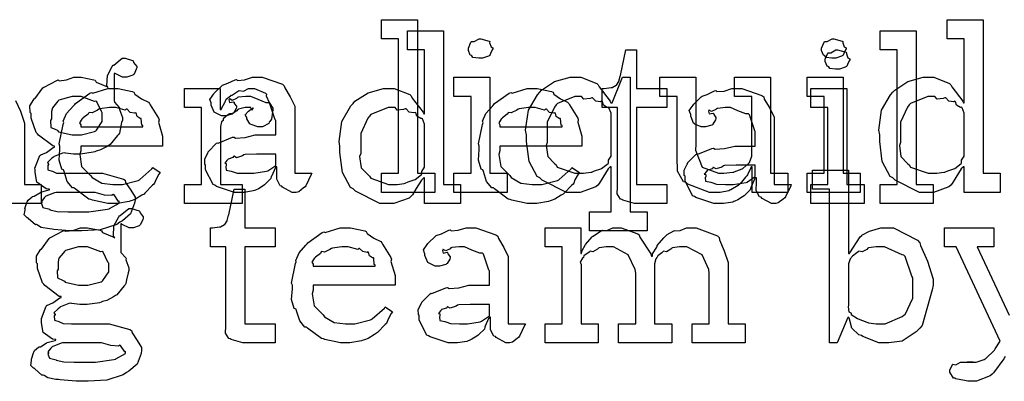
# Model space of a CAD drawing. Extents: x 0 to 8.5, y 0 to 11.
# Tile 247 of 256: x 5.889 to 6.601, y 6.171 to 6.433. Entities that reach past the tile are written whole.
import ezdxf

# ---------------------------------------------------------------- set-up
doc = ezdxf.new("R2010")
doc.units = 0
doc.layers.get('0').update_dxf_attribs({"linetype": 'CONTINUOUS'})

msp = doc.modelspace()

# ---------------------------------------------------------------- linework, layer by layer
at = {"color": 0}
for points in [[(6.15039, 6.3214), (6.16276, 6.3214), (6.16276, 6.41862), (6.15039, 6.41862), (6.15039, 6.43251), (6.17643, 6.43251), (6.17643, 6.3214), (6.18881, 6.3214), (6.18881, 6.30751), (6.15039, 6.30751), (6.15039, 6.3214)], [(6.54574, 6.30751), (6.53933, 6.30751), (6.52175, 6.3164), (6.52013, 6.31814), (6.51818, 6.31907), (6.51243, 6.33003), (6.51058, 6.3444), (6.51058, 6.34918), (6.50988, 6.35254), (6.51188, 6.36697), (6.5185, 6.37825), (6.52013, 6.37999), (6.52143, 6.38157), (6.53087, 6.38775), (6.54199, 6.39085), (6.54574, 6.39085), (6.54981, 6.39085), (6.56099, 6.38633), (6.56201, 6.38542), (6.56272, 6.38385), (6.57064, 6.37369), (6.57113, 6.3724), (6.57178, 6.3724), (6.57178, 6.41862), (6.5594, 6.41862), (6.5594, 6.43251), (6.58544, 6.43251), (6.58544, 6.3214), (6.59782, 6.3214), (6.59782, 6.30751), (6.57178, 6.30751), (6.57178, 6.32617), (6.57113, 6.32617), (6.56956, 6.32454), (6.56575, 6.31847), (6.56304, 6.31392), (6.56201, 6.31293), (6.56065, 6.31158), (6.54943, 6.30751), (6.54574, 6.30751)], [(6.15549, 6.29949), (6.14908, 6.29949), (6.13151, 6.30838), (6.12989, 6.31011), (6.12793, 6.31104), (6.12218, 6.322), (6.12033, 6.33637), (6.12033, 6.34115), (6.11963, 6.34451), (6.12164, 6.35894), (6.12825, 6.37022), (6.12989, 6.37196), (6.13118, 6.37354), (6.14063, 6.37972), (6.15175, 6.38282), (6.15549, 6.38282), (6.15956, 6.38282), (6.17074, 6.37831), (6.17176, 6.37739), (6.17247, 6.37582), (6.18039, 6.36567), (6.18088, 6.36436), (6.18153, 6.36436), (6.18153, 6.4106), (6.16917, 6.4106), (6.16917, 6.42449), (6.19521, 6.42449), (6.19521, 6.31337), (6.20757, 6.31337), (6.20757, 6.29949), (6.18153, 6.29949), (6.18153, 6.31814), (6.18088, 6.31814), (6.17931, 6.31651), (6.17551, 6.31044), (6.17279, 6.30588), (6.17176, 6.3049), (6.17042, 6.30354), (6.15918, 6.29949), (6.15549, 6.29949)], [(6.51096, 6.31337), (6.52333, 6.31337), (6.52333, 6.4106), (6.51096, 6.4106), (6.51096, 6.42449), (6.537, 6.42449), (6.537, 6.31337), (6.54937, 6.31337), (6.54937, 6.29949), (6.51096, 6.29949), (6.51096, 6.31337)], [(6.22206, 6.40474), (6.22065, 6.40474), (6.21647, 6.40522), (6.21565, 6.40642), (6.21533, 6.40668), (6.21457, 6.40685), (6.21317, 6.41032), (6.21317, 6.41146), (6.21317, 6.41189), (6.21317, 6.41189), (6.21496, 6.41635), (6.21533, 6.41667), (6.21533, 6.41667), (6.21729, 6.41667), (6.22086, 6.41862), (6.22206, 6.41862), (6.22206, 6.41862), (6.22819, 6.41699), (6.22857, 6.41667), (6.22846, 6.41581), (6.22954, 6.41297), (6.23096, 6.41217), (6.23096, 6.41189), (6.23096, 6.41146), (6.23042, 6.41069), (6.22922, 6.40804), (6.22879, 6.4069), (6.22857, 6.40668), (6.22765, 6.40619), (6.22342, 6.40474), (6.22206, 6.40474)], [(6.47743, 6.40474), (6.47601, 6.40474), (6.47185, 6.40522), (6.47103, 6.40642), (6.47071, 6.40668), (6.46994, 6.40685), (6.46853, 6.41032), (6.46853, 6.41146), (6.46853, 6.41189), (6.46853, 6.41189), (6.47032, 6.41635), (6.47071, 6.41667), (6.47071, 6.41667), (6.47265, 6.41667), (6.47624, 6.41862), (6.47743, 6.41862), (6.47743, 6.41862), (6.48356, 6.41699), (6.48394, 6.41667), (6.48383, 6.41581), (6.48492, 6.41297), (6.48633, 6.41217), (6.48633, 6.41189), (6.48633, 6.41146), (6.48579, 6.41069), (6.4846, 6.40804), (6.48415, 6.4069), (6.48394, 6.40668), (6.48301, 6.40619), (6.47879, 6.40474), (6.47743, 6.40474)], [(6.33637, 6.29949), (6.33333, 6.29949), (6.32476, 6.30203), (6.32422, 6.30251), (6.32319, 6.30279), (6.32081, 6.30647), (6.32096, 6.31168), (6.32096, 6.31337), (6.32096, 6.36893), (6.3099, 6.36893), (6.3099, 6.38282), (6.31142, 6.38282), (6.31142, 6.38282), (6.31651, 6.38336), (6.31685, 6.38346), (6.31717, 6.38351), (6.3201, 6.38504), (6.32032, 6.38519), (6.32032, 6.38519), (6.32194, 6.38775), (6.32206, 6.38803), (6.32206, 6.38803), (6.32303, 6.39176), (6.32314, 6.39214), (6.32704, 6.4106), (6.33464, 6.4106), (6.33464, 6.38282), (6.35678, 6.38282), (6.35678, 6.36893), (6.33464, 6.36893), (6.33464, 6.31337), (6.35678, 6.31337), (6.35678, 6.29949), (6.35579, 6.29949), (6.35357, 6.29949), (6.35286, 6.29949), (6.35161, 6.29949), (6.34879, 6.29949), (6.34788, 6.29949), (6.34646, 6.29949), (6.34326, 6.29949), (6.34224, 6.29949), (6.34076, 6.29949), (6.33746, 6.29949), (6.33637, 6.29949)], [(6.48014, 6.39671), (6.47874, 6.39671), (6.47456, 6.39719), (6.47374, 6.39839), (6.47342, 6.39865), (6.47265, 6.39882), (6.47125, 6.40229), (6.47125, 6.40343), (6.47125, 6.40386), (6.47125, 6.40386), (6.47304, 6.40831), (6.47342, 6.40864), (6.47342, 6.40864), (6.47537, 6.40864), (6.47894, 6.4106), (6.48014, 6.4106), (6.48014, 6.4106), (6.48628, 6.40896), (6.48665, 6.40864), (6.48654, 6.40776), (6.48763, 6.40494), (6.48904, 6.40414), (6.48904, 6.40386), (6.48904, 6.40343), (6.4885, 6.40267), (6.48731, 6.40001), (6.48687, 6.39887), (6.48665, 6.39865), (6.48574, 6.39817), (6.4815, 6.39671), (6.48014, 6.39671)], [(5.92914, 6.27974), (5.92492, 6.27974), (5.91336, 6.28082), (5.91222, 6.28103), (5.91021, 6.28114), (5.90429, 6.28228), (5.90164, 6.28396), (5.90093, 6.28429), (5.90007, 6.28424), (5.89497, 6.28879), (5.89464, 6.28928), (5.89415, 6.28917), (5.89204, 6.29129), (5.89268, 6.29471), (5.89268, 6.29579), (5.89253, 6.29585), (5.89393, 6.3004), (5.89421, 6.30078), (5.89421, 6.30078), (5.89481, 6.30197), (5.89768, 6.30442), (5.89811, 6.30469), (5.89811, 6.30469), (5.89919, 6.30479), (5.90321, 6.30729), (5.90375, 6.30751), (5.90392, 6.30772), (5.90972, 6.30935), (5.91026, 6.30946), (5.91026, 6.3099), (5.90782, 6.31028), (5.90104, 6.31506), (5.89985, 6.32194), (5.89985, 6.32422), (5.89979, 6.32514), (5.90326, 6.33421), (5.90397, 6.33485), (5.90408, 6.33469), (5.90804, 6.33649), (5.91297, 6.34006), (5.91396, 6.34028), (5.91396, 6.34115), (5.9126, 6.34119), (5.90235, 6.34907), (5.90158, 6.35004), (5.90061, 6.35101), (5.89703, 6.36122), (5.89703, 6.36458), (5.89621, 6.36535), (5.89615, 6.37017), (5.89899, 6.37468), (5.89942, 6.37543), (5.89979, 6.37528), (5.90539, 6.38314), (5.90614, 6.38368), (5.90631, 6.38374), (5.91558, 6.38861), (5.91656, 6.38889), (5.91726, 6.38824), (5.92247, 6.38889), (5.92796, 6.39085), (5.92979, 6.39085), (5.93317, 6.39085), (5.94228, 6.38906), (5.94325, 6.38867), (5.94401, 6.38737), (5.95215, 6.384), (5.95281, 6.38346), (5.95182, 6.38476), (5.95215, 6.39219), (5.95568, 6.39871), (5.95628, 6.39953), (5.95676, 6.39968), (5.96289, 6.40474), (5.96496, 6.40474), (5.96496, 6.40474), (5.97038, 6.4031), (5.97081, 6.40278), (5.97108, 6.40153), (5.97342, 6.39876), (5.97342, 6.39779), (5.97304, 6.39671), (5.9714, 6.39312), (5.97103, 6.39279), (5.97049, 6.39231), (5.96631, 6.39085), (5.96496, 6.39085), (5.96317, 6.39085), (5.95817, 6.39324), (5.95779, 6.39367), (5.95714, 6.39367), (5.95714, 6.37414), (5.95725, 6.37289), (5.96072, 6.36908), (5.96104, 6.36849), (5.96083, 6.36751), (5.963, 6.36176), (5.963, 6.35981), (5.9624, 6.35824), (5.96132, 6.35314), (5.96083, 6.35037), (5.96039, 6.34961), (5.95953, 6.34885), (5.95421, 6.34233), (5.95344, 6.34179), (5.95188, 6.34088), (5.9471, 6.33826), (5.94401, 6.33735), (5.94303, 6.33703), (5.94185, 6.33658), (5.93278, 6.33529), (5.92979, 6.33529), (5.92763, 6.33529), (5.92176, 6.33604), (5.92111, 6.33615), (5.91971, 6.33594), (5.91368, 6.3335), (5.91308, 6.33311), (5.91194, 6.33225), (5.90875, 6.32921), (5.90961, 6.32807), (5.90961, 6.32769), (5.90907, 6.32704), (5.90913, 6.32389), (5.91233, 6.32297), (5.91287, 6.32269), (5.91287, 6.32269), (5.91542, 6.32156), (5.92144, 6.3214), (5.9235, 6.3214), (5.94325, 6.3214), (5.94868, 6.3214), (5.96376, 6.31728), (5.96496, 6.3164), (5.96528, 6.31483), (5.96903, 6.30931), (5.97211, 6.3041), (5.97211, 6.30231), (5.97185, 6.29992), (5.96897, 6.2921), (5.96306, 6.28706), (5.96126, 6.28603), (5.95893, 6.28444), (5.947, 6.28054), (5.9336, 6.27974), (5.92914, 6.27974)], [(6.04872, 6.30751), (6.044, 6.30751), (6.03097, 6.31185), (6.02983, 6.31272), (6.0286, 6.31321), (6.02311, 6.32394), (6.02311, 6.32747), (6.02257, 6.32775), (6.02251, 6.33165), (6.02474, 6.33615), (6.02507, 6.33681), (6.02496, 6.33692), (6.03103, 6.3431), (6.03179, 6.34353), (6.03228, 6.34332), (6.04249, 6.34744), (6.04372, 6.34765), (6.04486, 6.3469), (6.05171, 6.34728), (6.05903, 6.34918), (6.06153, 6.34918), (6.07389, 6.34918), (6.07389, 6.3596), (6.07357, 6.36014), (6.06972, 6.37169), (6.0689, 6.3724), (6.06706, 6.3724), (6.06125, 6.37468), (6.05588, 6.37696), (6.05414, 6.37696), (6.05214, 6.37696), (6.04671, 6.37642), (6.04611, 6.37631), (6.04546, 6.37554), (6.04232, 6.37414), (6.04058, 6.37517), (6.04025, 6.375), (6.04025, 6.37478), (6.03999, 6.37446), (6.04053, 6.3725), (6.0434, 6.37304), (6.04372, 6.37283), (6.04389, 6.3719), (6.04546, 6.36985), (6.04546, 6.36914), (6.04519, 6.36817), (6.04329, 6.3649), (6.04286, 6.36458), (6.04243, 6.36421), (6.03787, 6.36307), (6.03635, 6.36307), (6.03472, 6.36307), (6.03028, 6.36507), (6.02983, 6.36546), (6.02929, 6.36567), (6.02724, 6.37071), (6.02724, 6.3724), (6.02707, 6.3724), (6.02621, 6.37483), (6.02903, 6.37879), (6.0294, 6.37935), (6.02968, 6.37972), (6.03483, 6.38476), (6.03549, 6.38519), (6.03549, 6.38514), (6.03917, 6.3865), (6.04449, 6.38911), (6.04546, 6.38932), (6.04617, 6.38857), (6.05138, 6.38894), (6.05701, 6.39085), (6.05892, 6.39085), (6.06418, 6.39085), (6.07867, 6.38579), (6.07997, 6.38476), (6.0804, 6.38314), (6.08442, 6.37663), (6.08757, 6.37007), (6.08757, 6.36783), (6.08757, 6.3214), (6.09993, 6.3214), (6.0995, 6.32047), (6.09565, 6.31233), (6.09517, 6.31164), (6.09397, 6.31082), (6.09056, 6.30806), (6.08876, 6.30751), (6.08822, 6.30751), (6.08572, 6.30751), (6.07878, 6.31131), (6.07824, 6.31207), (6.07704, 6.31244), (6.0746, 6.31706), (6.07476, 6.32275), (6.07476, 6.32465), (6.07476, 6.32617), (6.07389, 6.32617), (6.07335, 6.32519), (6.07096, 6.31961), (6.07064, 6.31901), (6.07032, 6.31754), (6.06635, 6.31358), (6.06586, 6.31315), (6.06472, 6.31244), (6.06131, 6.31022), (6.05919, 6.30931), (6.05849, 6.30903), (6.05761, 6.30865), (6.05094, 6.30751), (6.04872, 6.30751)], [(6.20275, 6.3214), (6.21511, 6.3214), (6.21511, 6.37696), (6.20275, 6.37696), (6.20275, 6.39085), (6.22879, 6.39085), (6.22879, 6.3214), (6.24115, 6.3214), (6.24115, 6.30751), (6.20275, 6.30751), (6.20275, 6.3214)], [(6.30083, 6.29362), (6.31646, 6.29362), (6.31646, 6.32617), (6.31581, 6.32617), (6.31424, 6.32454), (6.31044, 6.31847), (6.30772, 6.31392), (6.30669, 6.31293), (6.30533, 6.31158), (6.29411, 6.30751), (6.29042, 6.30751), (6.28401, 6.30751), (6.26644, 6.3164), (6.26481, 6.31814), (6.26286, 6.31907), (6.25711, 6.33003), (6.25526, 6.3444), (6.25526, 6.34918), (6.25456, 6.35254), (6.25657, 6.36697), (6.26318, 6.37825), (6.26481, 6.37999), (6.26611, 6.38157), (6.27556, 6.38775), (6.28668, 6.39085), (6.29042, 6.39085), (6.2946, 6.39085), (6.30604, 6.38633), (6.30713, 6.38542), (6.30778, 6.38385), (6.31575, 6.37369), (6.31625, 6.3724), (6.31711, 6.3724), (6.32471, 6.39085), (6.33014, 6.39085), (6.33014, 6.29362), (6.3425, 6.29362), (6.3425, 6.27974), (6.30083, 6.27974), (6.30083, 6.29362)], [(6.39312, 6.30751), (6.38753, 6.30751), (6.37185, 6.31347), (6.37076, 6.31467), (6.36876, 6.31532), (6.36442, 6.32297), (6.36404, 6.33339), (6.36404, 6.33681), (6.36404, 6.37696), (6.35167, 6.37696), (6.35167, 6.39085), (6.37771, 6.39085), (6.37771, 6.34224), (6.37744, 6.33822), (6.38232, 6.32574), (6.39399, 6.3214), (6.39789, 6.3214), (6.39789, 6.3214), (6.40446, 6.32215), (6.40506, 6.32226), (6.40543, 6.32238), (6.41108, 6.3246), (6.41157, 6.32487), (6.41157, 6.32487), (6.41601, 6.32878), (6.41635, 6.32921), (6.41635, 6.32921), (6.41808, 6.33376), (6.41808, 6.33529), (6.41808, 6.37696), (6.40571, 6.37696), (6.40571, 6.39085), (6.43175, 6.39085), (6.43175, 6.3214), (6.44412, 6.3214), (6.44412, 6.30751), (6.41829, 6.30751), (6.41829, 6.32617), (6.41764, 6.32617), (6.41737, 6.32531), (6.41493, 6.32026), (6.41461, 6.31967), (6.41357, 6.31858), (6.41064, 6.315), (6.40972, 6.31392), (6.4094, 6.31358), (6.40826, 6.31267), (6.40289, 6.30957), (6.40224, 6.30925), (6.40153, 6.30881), (6.39518, 6.30751), (6.39312, 6.30751)], [(6.45811, 6.3214), (6.47049, 6.3214), (6.47049, 6.37696), (6.45811, 6.37696), (6.45811, 6.39085), (6.48415, 6.39085), (6.48415, 6.3214), (6.49653, 6.3214), (6.49653, 6.30751), (6.45811, 6.30751), (6.45811, 6.3214)], [(5.95671, 6.29949), (5.95258, 6.29949), (5.9414, 6.30203), (5.94021, 6.30251), (5.93881, 6.30279), (5.92888, 6.31011), (5.92806, 6.31099), (5.92686, 6.31093), (5.92312, 6.31554), (5.9209, 6.32275), (5.92046, 6.324), (5.91922, 6.32438), (5.91721, 6.33089), (5.91786, 6.3386), (5.91786, 6.34115), (5.91721, 6.34272), (5.92019, 6.35682), (5.92068, 6.35807), (5.92025, 6.3591), (5.92269, 6.36475), (5.92763, 6.37022), (5.9285, 6.3711), (5.92899, 6.37185), (5.93946, 6.37929), (5.94065, 6.37978), (5.94163, 6.37939), (5.95242, 6.38282), (5.95606, 6.38282), (5.95985, 6.38282), (5.97011, 6.38049), (5.97125, 6.37999), (5.9719, 6.37864), (5.97672, 6.37522), (5.98178, 6.37283), (5.98253, 6.37196), (5.98301, 6.37088), (5.98904, 6.36122), (5.98947, 6.36003), (5.9891, 6.35846), (5.99208, 6.34825), (5.99208, 6.34483), (5.99208, 6.34115), (5.93283, 6.34115), (5.93283, 6.33768), (5.93213, 6.33507), (5.93349, 6.32628), (5.93881, 6.32096), (5.94, 6.31988), (5.94103, 6.31825), (5.94803, 6.31418), (5.95617, 6.31337), (5.95888, 6.31337), (5.963, 6.31337), (5.97433, 6.31608), (5.97537, 6.31663), (5.97558, 6.31694), (5.98432, 6.32465), (5.98492, 6.32553), (5.99035, 6.32206), (5.98936, 6.32086), (5.98708, 6.31668), (5.98622, 6.31424), (5.98579, 6.31358), (5.98481, 6.31288), (5.97933, 6.30697), (5.97863, 6.30643), (5.97711, 6.3055), (5.97254, 6.30279), (5.96994, 6.30176), (5.96907, 6.30143), (5.96789, 6.30094), (5.95947, 6.29949), (5.95671, 6.29949)], [(6.00782, 6.31337), (6.02018, 6.31337), (6.02018, 6.36893), (6.00782, 6.36893), (6.00782, 6.38282), (6.03364, 6.38282), (6.03364, 6.36762), (6.0345, 6.36762), (6.0345, 6.36762), (6.03483, 6.36882), (6.037, 6.37261), (6.03733, 6.37304), (6.03733, 6.37304), (6.03803, 6.37506), (6.04124, 6.3775), (6.04167, 6.37782), (6.04194, 6.37756), (6.04699, 6.38108), (6.04753, 6.38129), (6.04753, 6.38118), (6.05046, 6.38092), (6.05425, 6.38282), (6.05556, 6.38282), (6.05849, 6.38282), (6.06651, 6.37939), (6.06728, 6.37869), (6.067, 6.37733), (6.06912, 6.37267), (6.07183, 6.3686), (6.07183, 6.36719), (6.07161, 6.36556), (6.07081, 6.36062), (6.06967, 6.35883), (6.06922, 6.35829), (6.06879, 6.35747), (6.06424, 6.35504), (6.06272, 6.35504), (6.06093, 6.35504), (6.05599, 6.35667), (6.05556, 6.35699), (6.05507, 6.35715), (6.05296, 6.36079), (6.05296, 6.36199), (6.05268, 6.36199), (6.05181, 6.36361), (6.05404, 6.3661), (6.05425, 6.36632), (6.05419, 6.36632), (6.05414, 6.36632), (6.05718, 6.36843), (6.05751, 6.36849), (6.05751, 6.36871), (6.0574, 6.36833), (6.05643, 6.36719), (6.05593, 6.36893), (6.05578, 6.36893), (6.05518, 6.36893), (6.05382, 6.36893), (6.05339, 6.36893), (6.05165, 6.36893), (6.04699, 6.36783), (6.04644, 6.36762), (6.04568, 6.36669), (6.04243, 6.36453), (6.04053, 6.36447), (6.04015, 6.36415), (6.03907, 6.36339), (6.03597, 6.36083), (6.03575, 6.35969), (6.0356, 6.35938), (6.03467, 6.35867), (6.03386, 6.35531), (6.03386, 6.35417), (6.03386, 6.31337), (6.04949, 6.31337), (6.04949, 6.29949), (6.00782, 6.29949), (6.00782, 6.31337)], [(6.25988, 6.29949), (6.25575, 6.29949), (6.24457, 6.30203), (6.24338, 6.30251), (6.24197, 6.30279), (6.23204, 6.31011), (6.23122, 6.31099), (6.23004, 6.31093), (6.22629, 6.31554), (6.22407, 6.32275), (6.22364, 6.324), (6.22239, 6.32438), (6.22038, 6.33089), (6.22103, 6.3386), (6.22103, 6.34115), (6.22038, 6.34272), (6.22336, 6.35682), (6.22385, 6.35807), (6.22342, 6.3591), (6.22586, 6.36475), (6.23079, 6.37022), (6.23167, 6.3711), (6.23215, 6.37185), (6.24262, 6.37929), (6.24382, 6.37978), (6.24479, 6.37939), (6.25558, 6.38282), (6.25922, 6.38282), (6.26303, 6.38282), (6.27328, 6.38049), (6.27442, 6.37999), (6.27507, 6.37864), (6.27989, 6.37522), (6.28494, 6.37283), (6.28569, 6.37196), (6.28618, 6.37088), (6.29221, 6.36122), (6.29264, 6.36003), (6.29226, 6.35846), (6.29525, 6.34825), (6.29525, 6.34483), (6.29525, 6.34115), (6.236, 6.34115), (6.236, 6.33768), (6.23529, 6.33507), (6.23665, 6.32628), (6.24197, 6.32096), (6.24317, 6.31988), (6.24419, 6.31825), (6.25119, 6.31418), (6.25933, 6.31337), (6.26204, 6.31337), (6.26617, 6.31337), (6.2775, 6.31608), (6.27854, 6.31663), (6.27875, 6.31694), (6.28749, 6.32465), (6.28808, 6.32553), (6.29351, 6.32206), (6.29254, 6.32086), (6.29025, 6.31668), (6.28939, 6.31424), (6.28896, 6.31358), (6.28797, 6.31288), (6.2825, 6.30697), (6.28179, 6.30643), (6.28028, 6.3055), (6.27572, 6.30279), (6.27311, 6.30176), (6.27225, 6.30143), (6.27106, 6.30094), (6.26264, 6.29949), (6.25988, 6.29949)], [(6.39546, 6.29949), (6.39074, 6.29949), (6.37771, 6.30382), (6.37657, 6.30469), (6.37532, 6.30518), (6.36985, 6.31592), (6.36985, 6.31944), (6.36931, 6.31972), (6.36925, 6.32362), (6.37147, 6.32813), (6.37181, 6.32878), (6.37169, 6.32889), (6.37776, 6.33507), (6.37853, 6.3355), (6.37901, 6.33529), (6.38921, 6.33942), (6.39046, 6.33963), (6.3916, 6.33886), (6.39844, 6.33925), (6.40576, 6.34115), (6.40826, 6.34115), (6.42063, 6.34115), (6.42063, 6.35157), (6.42031, 6.35211), (6.41644, 6.36367), (6.41564, 6.36436), (6.41379, 6.36436), (6.40799, 6.36664), (6.40261, 6.36893), (6.40088, 6.36893), (6.39887, 6.36893), (6.39344, 6.36838), (6.39285, 6.36828), (6.39219, 6.36751), (6.38906, 6.3661), (6.38732, 6.36714), (6.38699, 6.36697), (6.38699, 6.36675), (6.38672, 6.36643), (6.38726, 6.36447), (6.39014, 6.36501), (6.39046, 6.36481), (6.39063, 6.36388), (6.39219, 6.36182), (6.39219, 6.36111), (6.39193, 6.36014), (6.39003, 6.35688), (6.3896, 6.35656), (6.38917, 6.35618), (6.3846, 6.35504), (6.38308, 6.35504), (6.38146, 6.35504), (6.37701, 6.35704), (6.37657, 6.35742), (6.37603, 6.35764), (6.37397, 6.36268), (6.37397, 6.36436), (6.37381, 6.36436), (6.37294, 6.36681), (6.37576, 6.37076), (6.37614, 6.37131), (6.37642, 6.37169), (6.38157, 6.37674), (6.38222, 6.37717), (6.38222, 6.37711), (6.3859, 6.37847), (6.39122, 6.38108), (6.39219, 6.38129), (6.3929, 6.38053), (6.39811, 6.38092), (6.40375, 6.38282), (6.40565, 6.38282), (6.41092, 6.38282), (6.4254, 6.37776), (6.42671, 6.37674), (6.42714, 6.37511), (6.43115, 6.3686), (6.43431, 6.36203), (6.43431, 6.35981), (6.43431, 6.31337), (6.44667, 6.31337), (6.44624, 6.31244), (6.44239, 6.30431), (6.44189, 6.3036), (6.44069, 6.30279), (6.43728, 6.30003), (6.43549, 6.29949), (6.43494, 6.29949), (6.43246, 6.29949), (6.42551, 6.30328), (6.42497, 6.30404), (6.42378, 6.30442), (6.42133, 6.30903), (6.4215, 6.31472), (6.4215, 6.31663), (6.4215, 6.31814), (6.42063, 6.31814), (6.42008, 6.31717), (6.41769, 6.31158), (6.41737, 6.31099), (6.41704, 6.30951), (6.41308, 6.30556), (6.4126, 6.30512), (6.41146, 6.30442), (6.40804, 6.30219), (6.40593, 6.30126), (6.40522, 6.301), (6.40435, 6.30062), (6.39768, 6.29949), (6.39546, 6.29949)], [(6.46083, 6.31337), (6.47319, 6.31337), (6.47319, 6.36893), (6.46083, 6.36893), (6.46083, 6.38282), (6.48687, 6.38282), (6.48687, 6.31337), (6.49924, 6.31337), (6.49924, 6.29949), (6.46083, 6.29949), (6.46083, 6.31337)], [(5.93001, 6.34918), (5.93343, 6.34918), (5.94293, 6.35172), (5.94368, 6.35221), (5.94422, 6.35254), (5.94846, 6.35883), (5.94846, 6.36089), (5.94846, 6.36524), (5.94781, 6.366), (5.94444, 6.37321), (5.94368, 6.37369), (5.94271, 6.37337), (5.93317, 6.37696), (5.93001, 6.37696), (5.9266, 6.37696), (5.9171, 6.37424), (5.91635, 6.37369), (5.91542, 6.37244), (5.91249, 6.36876), (5.91178, 6.36615), (5.91178, 6.36524), (5.91178, 6.36089), (5.91108, 6.35965), (5.91135, 6.35454), (5.91558, 6.35275), (5.91635, 6.35221), (5.91683, 6.35146), (5.92671, 6.34918), (5.93001, 6.34918)], [(6.29454, 6.3214), (6.2965, 6.3214), (6.30171, 6.32215), (6.30236, 6.32226), (6.30236, 6.32226), (6.30447, 6.32324), (6.30897, 6.3246), (6.30951, 6.32487), (6.30951, 6.32487), (6.31418, 6.32861), (6.31451, 6.329), (6.31451, 6.329), (6.31446, 6.33083), (6.31646, 6.33388), (6.31646, 6.33485), (6.31646, 6.3635), (6.31646, 6.3649), (6.31483, 6.36876), (6.31451, 6.36914), (6.31364, 6.36908), (6.31087, 6.37076), (6.31006, 6.37321), (6.30951, 6.37349), (6.30871, 6.3731), (6.30528, 6.37369), (6.303, 6.37597), (6.30236, 6.37608), (6.30117, 6.37549), (6.29671, 6.37511), (6.29508, 6.37696), (6.29454, 6.37696), (6.29004, 6.37696), (6.27761, 6.3719), (6.27653, 6.37088), (6.27533, 6.36925), (6.27024, 6.35829), (6.27024, 6.3546), (6.27024, 6.34375), (6.26947, 6.34147), (6.27061, 6.3335), (6.27544, 6.3285), (6.27653, 6.32747), (6.27746, 6.32596), (6.29025, 6.3214), (6.29454, 6.3214)], [(6.54986, 6.3214), (6.55181, 6.3214), (6.55701, 6.32215), (6.55767, 6.32226), (6.55767, 6.32226), (6.55979, 6.32324), (6.56429, 6.3246), (6.56483, 6.32487), (6.56483, 6.32487), (6.5695, 6.32861), (6.56982, 6.329), (6.56982, 6.329), (6.56976, 6.33083), (6.57178, 6.33388), (6.57178, 6.33485), (6.57178, 6.3635), (6.57178, 6.3649), (6.57015, 6.36876), (6.56982, 6.36914), (6.56896, 6.36908), (6.56619, 6.37076), (6.56538, 6.37321), (6.56483, 6.37349), (6.56401, 6.3731), (6.5606, 6.37369), (6.55832, 6.37597), (6.55767, 6.37608), (6.55647, 6.37549), (6.55203, 6.37511), (6.5504, 6.37696), (6.54986, 6.37696), (6.54536, 6.37696), (6.53293, 6.3719), (6.53185, 6.37088), (6.53065, 6.36925), (6.52556, 6.35829), (6.52556, 6.3546), (6.52556, 6.34375), (6.52479, 6.34147), (6.52593, 6.3335), (6.53076, 6.3285), (6.53185, 6.32747), (6.53276, 6.32596), (6.54557, 6.3214), (6.54986, 6.3214)], [(5.93283, 6.35504), (5.97775, 6.35504), (5.97775, 6.3559), (5.977, 6.35618), (5.97667, 6.36074), (5.97646, 6.36111), (5.97575, 6.36106), (5.97358, 6.36257), (5.97299, 6.36496), (5.97254, 6.36524), (5.97185, 6.36486), (5.96869, 6.3655), (5.96647, 6.36774), (5.96582, 6.36783), (5.96511, 6.36697), (5.95828, 6.36893), (5.95606, 6.36893), (5.95356, 6.36893), (5.94678, 6.36806), (5.94607, 6.36783), (5.94499, 6.36697), (5.94103, 6.36518), (5.93913, 6.3655), (5.93869, 6.36524), (5.93815, 6.3641), (5.93457, 6.36154), (5.93435, 6.36111), (5.9336, 6.36051), (5.93192, 6.35786), (5.93283, 6.35639), (5.93283, 6.3559), (5.93283, 6.35504)], [(6.15961, 6.31337), (6.16157, 6.31337), (6.16678, 6.31413), (6.16743, 6.31424), (6.16743, 6.31424), (6.16954, 6.31521), (6.17404, 6.31657), (6.17458, 6.31685), (6.17458, 6.31685), (6.17925, 6.32058), (6.17958, 6.32096), (6.17958, 6.32096), (6.17953, 6.32281), (6.18153, 6.32585), (6.18153, 6.32682), (6.18153, 6.35547), (6.18153, 6.35688), (6.1799, 6.36074), (6.17958, 6.36111), (6.17871, 6.36106), (6.17594, 6.36274), (6.17513, 6.36518), (6.17458, 6.36546), (6.17378, 6.36507), (6.17036, 6.36567), (6.16808, 6.36794), (6.16743, 6.36806), (6.16624, 6.36746), (6.16178, 6.36708), (6.16015, 6.36893), (6.15961, 6.36893), (6.15511, 6.36893), (6.14268, 6.36388), (6.1416, 6.36285), (6.1404, 6.36122), (6.13531, 6.35026), (6.13531, 6.34657), (6.13531, 6.33572), (6.13456, 6.33344), (6.13569, 6.32547), (6.14051, 6.32047), (6.1416, 6.31944), (6.14253, 6.31793), (6.15533, 6.31337), (6.15961, 6.31337)], [(6.236, 6.35504), (6.28093, 6.35504), (6.28093, 6.3559), (6.28017, 6.35618), (6.27983, 6.36074), (6.27962, 6.36111), (6.27892, 6.36106), (6.27675, 6.36257), (6.27615, 6.36496), (6.27572, 6.36524), (6.27501, 6.36486), (6.27186, 6.3655), (6.26964, 6.36774), (6.26899, 6.36783), (6.26828, 6.36697), (6.26144, 6.36893), (6.25922, 6.36893), (6.25672, 6.36893), (6.24994, 6.36806), (6.24924, 6.36783), (6.24815, 6.36697), (6.24419, 6.36518), (6.24229, 6.3655), (6.24186, 6.36524), (6.24132, 6.3641), (6.23774, 6.36154), (6.23753, 6.36111), (6.23676, 6.36051), (6.23508, 6.35786), (6.236, 6.35639), (6.236, 6.3559), (6.236, 6.35504)], [(6.05458, 6.3214), (6.058, 6.3214), (6.06728, 6.32286), (6.06825, 6.32314), (6.06819, 6.32329), (6.07389, 6.3271), (6.07389, 6.32835), (6.07389, 6.33529), (6.06304, 6.33529), (6.06, 6.33529), (6.05171, 6.33496), (6.05089, 6.33485), (6.04981, 6.33399), (6.04551, 6.33263), (6.04372, 6.33371), (6.04329, 6.33356), (6.04292, 6.33274), (6.03939, 6.3316), (6.03917, 6.33138), (6.03857, 6.33078), (6.037, 6.32872), (6.03808, 6.32844), (6.03808, 6.32835), (6.03808, 6.32682), (6.03771, 6.32639), (6.03797, 6.32379), (6.04167, 6.32297), (6.04243, 6.32269), (6.04243, 6.32269), (6.0459, 6.32156), (6.0524, 6.3214), (6.05458, 6.3214)], [(6.40132, 6.31337), (6.40474, 6.31337), (6.41401, 6.31483), (6.41499, 6.31511), (6.41493, 6.31526), (6.42063, 6.31907), (6.42063, 6.32032), (6.42063, 6.32726), (6.40978, 6.32726), (6.40674, 6.32726), (6.39844, 6.32693), (6.39763, 6.32682), (6.39654, 6.32596), (6.39225, 6.3246), (6.39046, 6.32568), (6.39003, 6.32553), (6.38965, 6.32471), (6.38612, 6.32357), (6.3859, 6.32335), (6.38531, 6.32275), (6.38374, 6.32069), (6.38482, 6.32042), (6.38482, 6.32032), (6.38482, 6.31879), (6.38444, 6.31836), (6.38471, 6.31575), (6.3884, 6.31494), (6.38917, 6.31467), (6.38917, 6.31467), (6.39264, 6.31353), (6.39914, 6.31337), (6.40132, 6.31337)], [(6.51406, 6.19874), (6.50988, 6.19874), (6.49837, 6.20329), (6.49735, 6.20415), (6.49539, 6.20458), (6.4904, 6.20947), (6.48867, 6.21593), (6.48822, 6.21718), (6.48757, 6.21718), (6.47976, 6.19874), (6.47433, 6.19874), (6.47433, 6.30985), (6.46197, 6.30985), (6.46197, 6.32374), (6.48801, 6.32374), (6.48801, 6.2634), (6.48867, 6.2634), (6.48888, 6.26394), (6.49653, 6.27556), (6.49756, 6.27642), (6.49761, 6.27669), (6.50331, 6.27962), (6.51133, 6.28207), (6.51406, 6.28207), (6.52046, 6.28207), (6.53803, 6.27306), (6.53965, 6.27121), (6.54021, 6.26921), (6.54525, 6.25782), (6.54921, 6.24479), (6.54921, 6.2404), (6.5485, 6.23703), (6.54124, 6.21121), (6.53965, 6.20936), (6.537, 6.20671), (6.52692, 6.20008), (6.51725, 6.19874), (6.51406, 6.19874)], [(6.05317, 6.19874), (6.05013, 6.19874), (6.04156, 6.20128), (6.04101, 6.20176), (6.03999, 6.20204), (6.0376, 6.20574), (6.03776, 6.21094), (6.03776, 6.21262), (6.03776, 6.26818), (6.02669, 6.26818), (6.02669, 6.28207), (6.02821, 6.28207), (6.02821, 6.28207), (6.03331, 6.28261), (6.03364, 6.28271), (6.03396, 6.28276), (6.03689, 6.28429), (6.03711, 6.28444), (6.03711, 6.28444), (6.03874, 6.287), (6.03885, 6.28728), (6.03885, 6.28728), (6.03982, 6.29101), (6.03993, 6.29139), (6.04383, 6.30985), (6.05143, 6.30985), (6.05143, 6.28207), (6.07357, 6.28207), (6.07357, 6.26818), (6.05143, 6.26818), (6.05143, 6.21262), (6.07357, 6.21262), (6.07357, 6.19874), (6.0726, 6.19874), (6.07036, 6.19874), (6.06967, 6.19874), (6.06842, 6.19874), (6.0656, 6.19874), (6.06467, 6.19874), (6.06326, 6.19874), (6.06006, 6.19874), (6.05903, 6.19874), (6.05757, 6.19874), (6.05425, 6.19874), (6.05317, 6.19874)], [(5.90483, 6.30013), (5.90451, 6.29949), (5.90554, 6.29656), (5.9095, 6.29563), (5.91049, 6.29536), (5.91054, 6.29492), (5.9159, 6.29383), (5.92356, 6.29362), (5.92611, 6.29362), (5.93392, 6.29362), (5.93881, 6.29362), (5.95226, 6.29546), (5.95344, 6.29579), (5.95361, 6.29596), (5.96061, 6.29992), (5.96061, 6.30122), (5.96013, 6.30111), (5.95697, 6.30572), (5.95628, 6.30599), (5.9554, 6.30524), (5.95008, 6.30561), (5.94331, 6.30751), (5.94108, 6.30751), (5.91504, 6.30751), (5.91396, 6.30735), (5.90761, 6.30479), (5.90722, 6.30447), (5.90653, 6.30365), (5.9044, 6.30111), (5.90483, 6.3004), (5.90483, 6.30013)], [(5.93381, 6.17096), (5.92958, 6.17096), (5.91803, 6.17204), (5.91689, 6.17225), (5.91488, 6.17236), (5.90896, 6.1735), (5.90631, 6.17518), (5.9056, 6.17551), (5.90474, 6.17546), (5.89963, 6.18001), (5.89931, 6.1805), (5.89882, 6.18039), (5.89671, 6.18251), (5.89735, 6.18593), (5.89735, 6.18701), (5.89719, 6.18707), (5.8986, 6.19163), (5.89887, 6.192), (5.89887, 6.192), (5.89947, 6.19319), (5.90235, 6.19564), (5.90278, 6.1959), (5.90278, 6.1959), (5.90386, 6.19601), (5.90788, 6.19851), (5.90842, 6.19874), (5.90858, 6.19894), (5.91439, 6.20057), (5.91493, 6.20068), (5.91493, 6.20111), (5.91249, 6.2015), (5.90571, 6.20628), (5.90451, 6.21317), (5.90451, 6.21544), (5.90446, 6.21636), (5.90793, 6.22542), (5.90864, 6.22607), (5.90875, 6.22592), (5.91271, 6.22771), (5.91764, 6.23128), (5.91862, 6.2315), (5.91862, 6.23236), (5.91726, 6.23242), (5.90701, 6.24029), (5.90625, 6.24126), (5.90528, 6.24224), (5.90169, 6.25244), (5.90169, 6.25581), (5.90088, 6.25657), (5.90082, 6.26139), (5.90365, 6.2659), (5.90408, 6.26665), (5.90446, 6.2665), (5.91004, 6.27436), (5.91081, 6.2749), (5.91097, 6.27496), (5.92025, 6.27983), (5.92122, 6.28011), (5.92193, 6.27946), (5.92714, 6.28011), (5.93261, 6.28207), (5.93446, 6.28207), (5.93782, 6.28207), (5.94694, 6.28028), (5.94792, 6.27989), (5.94868, 6.2786), (5.95682, 6.27522), (5.95747, 6.27468), (5.95649, 6.27599), (5.95682, 6.28342), (5.96035, 6.28993), (5.96094, 6.29075), (5.96143, 6.2909), (5.96756, 6.29596), (5.96962, 6.29596), (5.96962, 6.29596), (5.97504, 6.29432), (5.97547, 6.294), (5.97575, 6.29275), (5.97808, 6.28999), (5.97808, 6.28901), (5.97771, 6.28792), (5.97607, 6.28435), (5.97569, 6.28401), (5.97515, 6.28353), (5.97097, 6.28207), (5.96962, 6.28207), (5.96783, 6.28207), (5.96283, 6.28444), (5.96246, 6.28489), (5.96181, 6.28489), (5.96181, 6.26535), (5.96192, 6.26411), (5.96539, 6.26031), (5.96571, 6.25971), (5.9655, 6.25874), (5.96767, 6.25299), (5.96767, 6.25103), (5.96707, 6.24946), (5.96599, 6.24436), (5.9655, 6.2416), (5.96506, 6.24083), (5.96419, 6.24007), (5.95888, 6.23356), (5.95811, 6.23301), (5.95654, 6.2321), (5.95176, 6.22949), (5.94868, 6.22857), (5.94769, 6.22825), (5.9465, 6.22781), (5.93744, 6.22651), (5.93446, 6.22651), (5.93229, 6.22651), (5.92643, 6.22726), (5.92578, 6.22738), (5.92437, 6.22715), (5.91835, 6.22472), (5.91775, 6.22433), (5.91661, 6.22347), (5.91342, 6.22043), (5.91428, 6.21929), (5.91428, 6.21892), (5.91374, 6.21826), (5.91379, 6.21511), (5.91699, 6.21419), (5.91754, 6.21392), (5.91754, 6.21392), (5.92008, 6.21278), (5.92611, 6.21262), (5.92817, 6.21262), (5.94792, 6.21262), (5.95335, 6.21262), (5.96843, 6.2085), (5.96962, 6.20763), (5.96994, 6.20606), (5.97368, 6.20053), (5.97678, 6.19532), (5.97678, 6.19353), (5.97651, 6.19114), (5.97364, 6.18332), (5.96772, 6.17828), (5.96593, 6.17725), (5.9636, 6.17567), (5.95167, 6.17176), (5.93826, 6.17096), (5.93381, 6.17096)], [(6.12478, 6.19874), (6.12067, 6.19874), (6.10949, 6.20128), (6.10829, 6.20176), (6.10688, 6.20204), (6.09694, 6.20936), (6.09614, 6.21024), (6.09494, 6.21018), (6.09119, 6.21479), (6.08897, 6.222), (6.08854, 6.22325), (6.08729, 6.22364), (6.08529, 6.23014), (6.08594, 6.23785), (6.08594, 6.2404), (6.08529, 6.24197), (6.08826, 6.25608), (6.08876, 6.25732), (6.08832, 6.25836), (6.09076, 6.264), (6.09571, 6.26947), (6.09657, 6.27035), (6.09706, 6.27111), (6.10753, 6.27854), (6.10872, 6.27903), (6.10969, 6.27865), (6.1205, 6.28207), (6.12414, 6.28207), (6.12793, 6.28207), (6.13818, 6.27974), (6.13932, 6.27924), (6.13997, 6.27789), (6.14481, 6.27447), (6.14985, 6.27208), (6.15061, 6.27121), (6.1511, 6.27013), (6.15712, 6.26047), (6.15756, 6.25928), (6.15717, 6.25771), (6.16015, 6.2475), (6.16015, 6.24408), (6.16015, 6.2404), (6.10092, 6.2404), (6.10092, 6.23693), (6.10021, 6.23432), (6.10157, 6.22553), (6.10688, 6.22021), (6.10807, 6.21913), (6.1091, 6.2175), (6.1161, 6.21343), (6.12424, 6.21262), (6.12696, 6.21262), (6.13108, 6.21262), (6.14242, 6.21533), (6.14344, 6.21588), (6.14367, 6.21619), (6.1524, 6.2239), (6.153, 6.22478), (6.15842, 6.22131), (6.15744, 6.22011), (6.15517, 6.21593), (6.15429, 6.21349), (6.15386, 6.21283), (6.15289, 6.21213), (6.1474, 6.20622), (6.14671, 6.20568), (6.14518, 6.20475), (6.14063, 6.20204), (6.13803, 6.20101), (6.13715, 6.20068), (6.13596, 6.20019), (6.12756, 6.19874), (6.12478, 6.19874)], [(6.20318, 6.19874), (6.19846, 6.19874), (6.18544, 6.20307), (6.18431, 6.20394), (6.18306, 6.20443), (6.17757, 6.21517), (6.17757, 6.21869), (6.17703, 6.21897), (6.17697, 6.22288), (6.17919, 6.22738), (6.17953, 6.22803), (6.17942, 6.22814), (6.18549, 6.23432), (6.18625, 6.23475), (6.18674, 6.23454), (6.19694, 6.23867), (6.19819, 6.23888), (6.19933, 6.23812), (6.20617, 6.2385), (6.21349, 6.2404), (6.21599, 6.2404), (6.22835, 6.2404), (6.22835, 6.25082), (6.22803, 6.25136), (6.22418, 6.26292), (6.22336, 6.26361), (6.22151, 6.26361), (6.21571, 6.2659), (6.21035, 6.26818), (6.20861, 6.26818), (6.2066, 6.26818), (6.20117, 6.26764), (6.20057, 6.26753), (6.19993, 6.26676), (6.19678, 6.26535), (6.19504, 6.26639), (6.19472, 6.26622), (6.19472, 6.266), (6.19444, 6.26568), (6.19499, 6.26372), (6.19786, 6.26426), (6.19819, 6.26406), (6.19835, 6.26313), (6.19993, 6.26107), (6.19993, 6.26036), (6.19965, 6.25939), (6.19775, 6.25613), (6.19732, 6.25581), (6.19689, 6.25543), (6.19233, 6.25429), (6.19081, 6.25429), (6.18918, 6.25429), (6.18474, 6.25629), (6.18431, 6.25667), (6.18375, 6.25689), (6.18169, 6.26193), (6.18169, 6.26361), (6.18153, 6.26361), (6.18067, 6.26606), (6.18349, 6.27001), (6.18386, 6.27056), (6.18414, 6.27094), (6.18929, 6.27599), (6.18994, 6.27642), (6.18994, 6.27636), (6.19363, 6.27772), (6.19894, 6.28033), (6.19993, 6.28054), (6.20063, 6.27979), (6.20583, 6.28017), (6.21149, 6.28207), (6.21338, 6.28207), (6.21864, 6.28207), (6.23313, 6.27701), (6.23443, 6.27599), (6.23486, 6.27436), (6.23888, 6.26785), (6.24203, 6.26129), (6.24203, 6.25906), (6.24203, 6.21262), (6.25439, 6.21262), (6.25396, 6.21169), (6.25011, 6.20356), (6.24962, 6.20285), (6.24843, 6.20204), (6.24501, 6.19928), (6.24322, 6.19874), (6.24268, 6.19874), (6.24018, 6.19874), (6.23324, 6.20253), (6.23269, 6.20329), (6.2315, 6.20367), (6.22906, 6.20828), (6.22922, 6.21397), (6.22922, 6.21588), (6.22922, 6.21739), (6.22835, 6.21739), (6.22781, 6.21642), (6.22542, 6.21083), (6.2251, 6.21024), (6.22478, 6.20876), (6.22081, 6.20481), (6.22032, 6.20437), (6.21918, 6.20367), (6.21576, 6.20144), (6.21365, 6.20053), (6.21294, 6.20025), (6.21208, 6.19987), (6.2054, 6.19874), (6.20318, 6.19874)], [(6.26861, 6.21262), (6.28097, 6.21262), (6.28097, 6.26818), (6.26861, 6.26818), (6.26861, 6.28207), (6.29443, 6.28207), (6.29443, 6.2634), (6.29508, 6.2634), (6.29508, 6.2634), (6.29536, 6.26551), (6.29758, 6.26937), (6.2979, 6.26992), (6.29785, 6.26997), (6.30257, 6.27556), (6.30311, 6.27599), (6.3035, 6.27582), (6.3094, 6.28011), (6.31006, 6.28033), (6.31006, 6.28028), (6.31337, 6.28011), (6.31771, 6.28207), (6.31917, 6.28207), (6.32357, 6.28207), (6.33567, 6.27772), (6.33675, 6.27686), (6.33724, 6.27533), (6.34521, 6.26318), (6.34565, 6.26144), (6.34631, 6.26144), (6.34631, 6.26324), (6.34939, 6.26807), (6.34978, 6.26861), (6.34961, 6.26921), (6.35444, 6.27485), (6.35499, 6.27533), (6.35499, 6.27533), (6.35699, 6.27718), (6.36165, 6.27983), (6.36236, 6.28011), (6.36253, 6.27974), (6.36638, 6.28011), (6.37082, 6.28207), (6.37235, 6.28207), (6.37788, 6.28207), (6.39339, 6.2761), (6.39447, 6.2749), (6.39481, 6.27322), (6.39822, 6.2654), (6.40099, 6.25694), (6.40099, 6.25407), (6.40099, 6.21262), (6.41336, 6.21262), (6.41336, 6.19874), (6.37494, 6.19874), (6.37494, 6.21262), (6.38732, 6.21262), (6.38732, 6.24929), (6.38715, 6.25174), (6.38211, 6.26237), (6.37121, 6.26818), (6.36757, 6.26818), (6.36572, 6.26818), (6.36079, 6.26747), (6.36019, 6.26731), (6.3596, 6.26644), (6.3565, 6.2646), (6.35433, 6.26497), (6.35389, 6.26471), (6.35297, 6.26394), (6.35021, 6.26161), (6.34972, 6.26085), (6.34956, 6.26058), (6.34874, 6.25965), (6.34782, 6.25597), (6.34782, 6.25472), (6.34782, 6.21262), (6.36019, 6.21262), (6.36019, 6.19874), (6.32178, 6.19874), (6.32178, 6.21262), (6.33415, 6.21262), (6.33415, 6.24929), (6.33376, 6.25174), (6.32867, 6.26237), (6.31808, 6.26818), (6.31461, 6.26818), (6.31278, 6.26818), (6.30778, 6.26747), (6.30724, 6.26731), (6.30647, 6.26644), (6.30322, 6.2646), (6.30132, 6.26497), (6.30094, 6.26471), (6.29986, 6.26394), (6.29676, 6.26161), (6.2965, 6.26079), (6.29639, 6.26058), (6.29563, 6.25993), (6.29406, 6.25717), (6.29465, 6.25537), (6.29465, 6.25472), (6.29465, 6.21262), (6.30701, 6.21262), (6.30701, 6.19874), (6.26861, 6.19874), (6.26861, 6.21262)], [(5.93468, 6.2404), (5.9381, 6.2404), (5.9476, 6.24294), (5.94835, 6.24343), (5.94889, 6.24376), (5.95313, 6.25006), (5.95313, 6.25211), (5.95313, 6.25646), (5.95247, 6.25722), (5.94911, 6.26443), (5.94835, 6.26492), (5.94738, 6.2646), (5.93782, 6.26818), (5.93468, 6.26818), (5.93126, 6.26818), (5.92176, 6.26546), (5.92101, 6.26492), (5.92008, 6.26367), (5.91715, 6.25999), (5.91644, 6.25738), (5.91644, 6.25646), (5.91644, 6.25211), (5.91575, 6.25087), (5.91601, 6.24576), (5.92025, 6.24397), (5.92101, 6.24343), (5.9215, 6.24268), (5.93137, 6.2404), (5.93468, 6.2404)], [(6.10092, 6.25429), (6.14583, 6.25429), (6.14583, 6.25515), (6.14507, 6.25543), (6.14475, 6.25999), (6.14453, 6.26036), (6.14382, 6.26031), (6.14165, 6.26183), (6.14106, 6.26421), (6.14063, 6.26449), (6.13992, 6.26411), (6.13678, 6.26476), (6.13456, 6.26699), (6.1339, 6.26708), (6.13319, 6.26622), (6.12636, 6.26818), (6.12414, 6.26818), (6.12164, 6.26818), (6.11486, 6.26731), (6.11415, 6.26708), (6.11307, 6.26622), (6.1091, 6.26443), (6.10721, 6.26476), (6.10678, 6.26449), (6.10622, 6.26335), (6.10265, 6.26079), (6.10243, 6.26036), (6.10167, 6.25976), (6.09999, 6.25711), (6.10092, 6.25564), (6.10092, 6.25515), (6.10092, 6.25429)], [(6.50993, 6.21262), (6.51443, 6.21262), (6.52686, 6.21772), (6.52794, 6.21869), (6.52897, 6.21924), (6.53444, 6.23107), (6.53444, 6.23497), (6.53444, 6.24582), (6.53386, 6.24707), (6.52903, 6.26112), (6.52794, 6.2621), (6.52681, 6.26247), (6.51411, 6.26818), (6.50993, 6.26818), (6.50792, 6.26818), (6.50256, 6.26747), (6.5019, 6.26731), (6.50125, 6.26639), (6.49789, 6.2646), (6.49544, 6.26503), (6.49496, 6.26471), (6.49397, 6.26389), (6.491, 6.26144), (6.49018, 6.26069), (6.48996, 6.26036), (6.48926, 6.2595), (6.48801, 6.25592), (6.48801, 6.25472), (6.48801, 6.22607), (6.48785, 6.22493), (6.48817, 6.22131), (6.48964, 6.2206), (6.48996, 6.22021), (6.4899, 6.21924), (6.49442, 6.21642), (6.49496, 6.2161), (6.49496, 6.2161), (6.50125, 6.21365), (6.5019, 6.21349), (6.50239, 6.21326), (6.50803, 6.21262), (6.50993, 6.21262)], [(6.20904, 6.21262), (6.21246, 6.21262), (6.22174, 6.21408), (6.22271, 6.21436), (6.22265, 6.21451), (6.22835, 6.21832), (6.22835, 6.21957), (6.22835, 6.22651), (6.2175, 6.22651), (6.21446, 6.22651), (6.20617, 6.22618), (6.20535, 6.22607), (6.20426, 6.22521), (6.19997, 6.22385), (6.19819, 6.22493), (6.19775, 6.22478), (6.19738, 6.22396), (6.19385, 6.22282), (6.19363, 6.2226), (6.19303, 6.222), (6.19146, 6.21994), (6.19254, 6.21967), (6.19254, 6.21957), (6.19254, 6.21804), (6.19217, 6.21761), (6.19243, 6.215), (6.19613, 6.21419), (6.19689, 6.21392), (6.19689, 6.21392), (6.20036, 6.21278), (6.20687, 6.21262), (6.20904, 6.21262)], [(5.9095, 6.19135), (5.90918, 6.19069), (5.91021, 6.18778), (5.91417, 6.18685), (5.91515, 6.18658), (5.91521, 6.18614), (5.92057, 6.18506), (5.92822, 6.18485), (5.93078, 6.18485), (5.93858, 6.18485), (5.94347, 6.18485), (5.95692, 6.18668), (5.95811, 6.18701), (5.95828, 6.18718), (5.96528, 6.19114), (5.96528, 6.19243), (5.96479, 6.19233), (5.96164, 6.19694), (5.96094, 6.19721), (5.96007, 6.19646), (5.95475, 6.19683), (5.94797, 6.19874), (5.94575, 6.19874), (5.91971, 6.19874), (5.91862, 6.19857), (5.91228, 6.19601), (5.91189, 6.19569), (5.91118, 6.19488), (5.90907, 6.19233), (5.9095, 6.19163), (5.9095, 6.19135)]]:
    msp.add_lwpolyline(points, close=True, dxfattribs=at)
for points in [[(5.88574, 6.37414), (5.88926, 6.36626), (5.89219, 6.35769), (5.89219, 6.35482), (5.89219, 6.31337), (5.90435, 6.31337), (5.90435, 6.29949), (5.86615, 6.29949)], [(6.60129, 6.18896), (6.60047, 6.18733), (6.59293, 6.17703), (6.59196, 6.17617), (6.59039, 6.17486), (6.58062, 6.17096), (6.57742, 6.17096), (6.57742, 6.17096), (6.57433, 6.17096), (6.56569, 6.17279), (6.56506, 6.17312), (6.56392, 6.17329), (6.56136, 6.17757), (6.56136, 6.17899), (6.56136, 6.17899), (6.56315, 6.18306), (6.56353, 6.18332), (6.56353, 6.18332), (6.56554, 6.18294), (6.56907, 6.18485), (6.57026, 6.18485), (6.57026, 6.18485), (6.57465, 6.18485), (6.57611, 6.18485), (6.57611, 6.18485), (6.57829, 6.18485), (6.57829, 6.18485), (6.5779, 6.18485), (6.57704, 6.18485), (6.57676, 6.18485), (6.57607, 6.18485), (6.57443, 6.18485), (6.57394, 6.18485), (6.57503, 6.18485), (6.57747, 6.18485), (6.57829, 6.18485), (6.5804, 6.18485), (6.58604, 6.18685), (6.58675, 6.18722), (6.58724, 6.18739), (6.59358, 6.19358), (6.59413, 6.19439), (6.5976, 6.20003), (6.56592, 6.26818), (6.55746, 6.26818), (6.55746, 6.28207), (6.59304, 6.28207), (6.59304, 6.26818), (6.58111, 6.26818), (6.60411, 6.21892)]]:
    msp.add_lwpolyline(points, dxfattribs=at)

doc.saveas('drawing.dxf')
